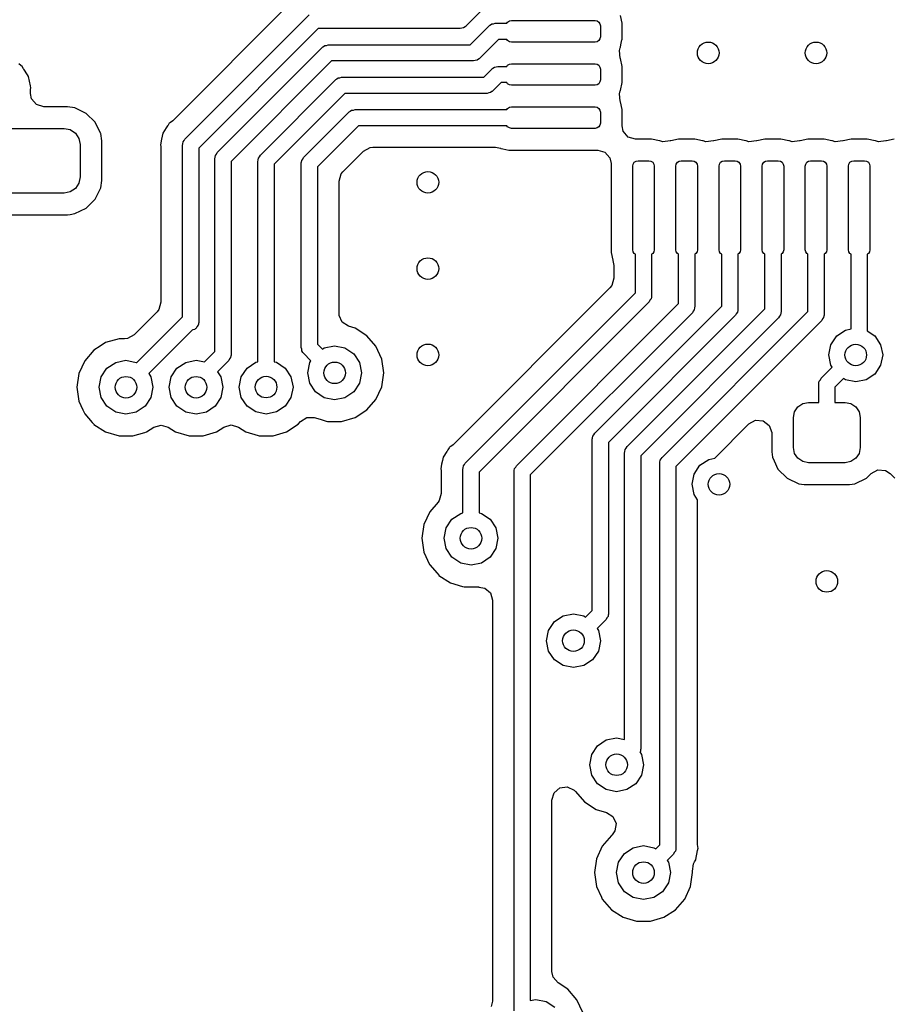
# Model space of a CAD drawing. Extents: x 0.4 to 10.6, y -8.1 to -0.4.
# Tile 20 of 42: x 6.087 to 6.405, y -2.631 to -2.271. Entities that reach past the tile are written whole.
import ezdxf

# ---------------------------------------------------------------- set-up
doc = ezdxf.new("R2010")
doc.units = 0
doc.header["$MEASUREMENT"] = 0
doc.layers.add('BLACK', color=7, linetype='CONTINUOUS')

msp = doc.modelspace()

# ---------------------------------------------------------------- linework, layer by layer
at = {"layer": 'BLACK', "linetype": 'CONTINUOUS'}
for p, q in [((6.26107, -2.2628), (6.25012, -2.27374)), ((6.18617, -2.26508), (6.14303, -2.30822)), ((6.14752, -2.3149), (6.19285, -2.26957)), ((6.30711, -2.27265), (6.30653, -2.26977)), ((6.19616, -2.27461), (6.15256, -2.31821)), ((6.24803, -2.27461), (6.19616, -2.27461)), ((6.24864, -2.27439), (6.24803, -2.27461)), ((6.24928, -2.27433), (6.24864, -2.27439)), ((6.24981, -2.27396), (6.24928, -2.27433)), ((6.24993, -2.27392), (6.24981, -2.27396)), ((6.24997, -2.27385), (6.24993, -2.27392)), ((6.25012, -2.27374), (6.24997, -2.27385)), ((6.2517, -2.28051), (6.25871, -2.2735)), ((6.25871, -2.2735), (6.25886, -2.2734)), ((6.25886, -2.2734), (6.2589, -2.27333)), ((6.2589, -2.27333), (6.25902, -2.27328)), ((6.25902, -2.27328), (6.25955, -2.27291)), ((6.25955, -2.27291), (6.26019, -2.27286)), ((6.26019, -2.27286), (6.2608, -2.27264)), ((6.2608, -2.27264), (6.26507, -2.27264)), ((6.26507, -2.27264), (6.26534, -2.27223)), ((6.26534, -2.27223), (6.26598, -2.2718)), ((6.26598, -2.2718), (6.26673, -2.27165)), ((6.26673, -2.27165), (6.29724, -2.27165)), ((6.29724, -2.27165), (6.298, -2.2718)), ((6.298, -2.2718), (6.29864, -2.27223)), ((6.29864, -2.27223), (6.29906, -2.27287)), ((6.29906, -2.27287), (6.29921, -2.27362)), ((6.29921, -2.27362), (6.29921, -2.27756)), ((6.30711, -2.27853), (6.30711, -2.27265)), ((6.30711, -2.27265), (6.30711, -2.27265)), ((6.30711, -2.27265), (6.30711, -2.27265)), ((6.26202, -2.27854), (6.25501, -2.28555)), ((6.26507, -2.27854), (6.26202, -2.27854)), ((6.26534, -2.27895), (6.26507, -2.27854)), ((6.29906, -2.27831), (6.29864, -2.27895)), ((6.29921, -2.27756), (6.29906, -2.27831)), ((6.30708, -2.27867), (6.30711, -2.27853)), ((6.15933, -2.31979), (6.19774, -2.28138)), ((6.19774, -2.28138), (6.19789, -2.28127)), ((6.19789, -2.28127), (6.19793, -2.2812)), ((6.19793, -2.2812), (6.19806, -2.28116)), ((6.19806, -2.28116), (6.19858, -2.28079)), ((6.19858, -2.28079), (6.19923, -2.28073)), ((6.19923, -2.28073), (6.19983, -2.28051)), ((6.19983, -2.28051), (6.2517, -2.28051)), ((6.26598, -2.27938), (6.26534, -2.27895)), ((6.26673, -2.27953), (6.26598, -2.27938)), ((6.29724, -2.27953), (6.26673, -2.27953)), ((6.298, -2.27938), (6.29724, -2.27953)), ((6.29864, -2.27895), (6.298, -2.27938)), ((6.30616, -2.2826), (6.30646, -2.2816)), ((6.30646, -2.2816), (6.30653, -2.28141)), ((6.30653, -2.28141), (6.30672, -2.28048)), ((6.30653, -2.28141), (6.30653, -2.28141)), ((6.30672, -2.28048), (6.30708, -2.27867)), ((6.2547, -2.28577), (6.25417, -2.28614)), ((6.25482, -2.28573), (6.2547, -2.28577)), ((6.25486, -2.28566), (6.25482, -2.28573)), ((6.25501, -2.28555), (6.25486, -2.28566)), ((6.30646, -2.28533), (6.30616, -2.2826)), ((6.30653, -2.28552), (6.30646, -2.28533)), ((6.30711, -2.2884), (6.30653, -2.28552)), ((6.30653, -2.28552), (6.30653, -2.28552)), ((6.30653, -2.28552), (6.30653, -2.28552)), ((6.30653, -2.28552), (6.30653, -2.28552)), ((6.08753, -2.2881), (6.08679, -2.28749)), ((6.08804, -2.28844), (6.08753, -2.2881)), ((6.08857, -2.28924), (6.08804, -2.28844)), ((6.08804, -2.28844), (6.08804, -2.28844)), ((6.08804, -2.28844), (6.08804, -2.28844)), ((6.08867, -2.28939), (6.08857, -2.28924)), ((6.08857, -2.28924), (6.08857, -2.28924)), ((6.09004, -2.29145), (6.08867, -2.28939)), ((6.20106, -2.28642), (6.16437, -2.3231)), ((6.25292, -2.28642), (6.20106, -2.28642)), ((6.25353, -2.2862), (6.25292, -2.28642)), ((6.25417, -2.28614), (6.25353, -2.2862)), ((6.25659, -2.29232), (6.25967, -2.28925)), ((6.25967, -2.28925), (6.25982, -2.28915)), ((6.25982, -2.28915), (6.25986, -2.28908)), ((6.25986, -2.28908), (6.25998, -2.28903)), ((6.25998, -2.28903), (6.26051, -2.28866)), ((6.26051, -2.28866), (6.26115, -2.28861)), ((6.26115, -2.28861), (6.26175, -2.28839)), ((6.26175, -2.28839), (6.26507, -2.28839)), ((6.26507, -2.28839), (6.26534, -2.28798)), ((6.26534, -2.28798), (6.26598, -2.28755)), ((6.26598, -2.28755), (6.26673, -2.2874)), ((6.26673, -2.2874), (6.29724, -2.2874)), ((6.29724, -2.2874), (6.298, -2.28755)), ((6.298, -2.28755), (6.29864, -2.28798)), ((6.29864, -2.28798), (6.29906, -2.28862)), ((6.29906, -2.28862), (6.29921, -2.28937)), ((6.29921, -2.28937), (6.29921, -2.29331)), ((6.30711, -2.29428), (6.30711, -2.2884)), ((6.30711, -2.2884), (6.30711, -2.2884)), ((6.09043, -2.29203), (6.09004, -2.29145)), ((6.09111, -2.29543), (6.09043, -2.29203)), ((6.09043, -2.29203), (6.09043, -2.29203)), ((6.09043, -2.29203), (6.09043, -2.29203)), ((6.20279, -2.29308), (6.20283, -2.29301)), ((6.20283, -2.29301), (6.20295, -2.29297)), ((6.20295, -2.29297), (6.20348, -2.2926)), ((6.20348, -2.2926), (6.20412, -2.29254)), ((6.20412, -2.29254), (6.20472, -2.29232)), ((6.20472, -2.29232), (6.25659, -2.29232)), ((6.09128, -2.29626), (6.09111, -2.29543)), ((6.09111, -2.29543), (6.09111, -2.29543)), ((6.09116, -2.29686), (6.09128, -2.29626)), ((6.09128, -2.29626), (6.09128, -2.29626)), ((6.17504, -2.32079), (6.20264, -2.29319)), ((6.20264, -2.29319), (6.20279, -2.29308)), ((6.26298, -2.29429), (6.2599, -2.29736)), ((6.26507, -2.29429), (6.26298, -2.29429)), ((6.26534, -2.2947), (6.26507, -2.29429)), ((6.26598, -2.29513), (6.26534, -2.2947)), ((6.26673, -2.29528), (6.26598, -2.29513)), ((6.29724, -2.29528), (6.26673, -2.29528)), ((6.298, -2.29513), (6.29724, -2.29528)), ((6.29864, -2.2947), (6.298, -2.29513)), ((6.29906, -2.29406), (6.29864, -2.2947)), ((6.29921, -2.29331), (6.29906, -2.29406)), ((6.30653, -2.29716), (6.30711, -2.29428)), ((6.30711, -2.29428), (6.30711, -2.29428)), ((6.09106, -2.29781), (6.09116, -2.29686)), ((6.09106, -2.29825), (6.09106, -2.29781)), ((6.0915, -2.30028), (6.09106, -2.29825)), ((6.20595, -2.29823), (6.18008, -2.3241)), ((6.25782, -2.29823), (6.20595, -2.29823)), ((6.25842, -2.29801), (6.25782, -2.29823)), ((6.25906, -2.29795), (6.25842, -2.29801)), ((6.25959, -2.29758), (6.25906, -2.29795)), ((6.25971, -2.29754), (6.25959, -2.29758)), ((6.25975, -2.29747), (6.25971, -2.29754)), ((6.2599, -2.29736), (6.25975, -2.29747)), ((6.30616, -2.29835), (6.30646, -2.29734)), ((6.30646, -2.30108), (6.30616, -2.29835)), ((6.30646, -2.29734), (6.30653, -2.29716)), ((6.09331, -2.30235), (6.0915, -2.30028)), ((6.09594, -2.30313), (6.09331, -2.30235)), ((6.10466, -2.30313), (6.09594, -2.30313)), ((6.10734, -2.30352), (6.10466, -2.30313)), ((6.10466, -2.30313), (6.10466, -2.30313)), ((6.11148, -2.30554), (6.10734, -2.30352)), ((6.26507, -2.30413), (6.26534, -2.30373)), ((6.26534, -2.30373), (6.26598, -2.3033)), ((6.26598, -2.3033), (6.26673, -2.30315)), ((6.26673, -2.30315), (6.29724, -2.30315)), ((6.29724, -2.30315), (6.298, -2.3033)), ((6.298, -2.3033), (6.29864, -2.30373)), ((6.29864, -2.30373), (6.29906, -2.30436)), ((6.30653, -2.30127), (6.30646, -2.30108)), ((6.30711, -2.30415), (6.30653, -2.30127)), ((6.11473, -2.3088), (6.11148, -2.30554)), ((6.19083, -2.3217), (6.20753, -2.305)), ((6.20753, -2.305), (6.20768, -2.30489)), ((6.20768, -2.30489), (6.20772, -2.30482)), ((6.20772, -2.30482), (6.20784, -2.30478)), ((6.20784, -2.30478), (6.20837, -2.30441)), ((6.20837, -2.30441), (6.20901, -2.30435)), ((6.20901, -2.30435), (6.20962, -2.30413)), ((6.20962, -2.30413), (6.26507, -2.30413)), ((6.29906, -2.30436), (6.29921, -2.30512)), ((6.29921, -2.30512), (6.29921, -2.30906)), ((6.30711, -2.31006), (6.30711, -2.30415)), ((6.30711, -2.30415), (6.30711, -2.30415)), ((6.11667, -2.31276), (6.11473, -2.3088)), ((6.11473, -2.3088), (6.11473, -2.3088)), ((6.11473, -2.3088), (6.11473, -2.3088)), ((6.14068, -2.31082), (6.13939, -2.31275)), ((6.14118, -2.31007), (6.14068, -2.31082)), ((6.14121, -2.31003), (6.14118, -2.31007)), ((6.14151, -2.30958), (6.14121, -2.31003)), ((6.14179, -2.30917), (6.14151, -2.30958)), ((6.14229, -2.30883), (6.14179, -2.30917)), ((6.14303, -2.30822), (6.14229, -2.30883)), ((6.21084, -2.31004), (6.19587, -2.32501)), ((6.26507, -2.31004), (6.21084, -2.31004)), ((6.26534, -2.31045), (6.26507, -2.31004)), ((6.26598, -2.31087), (6.26534, -2.31045)), ((6.26673, -2.31102), (6.26598, -2.31087)), ((6.298, -2.31087), (6.29724, -2.31102)), ((6.29864, -2.31045), (6.298, -2.31087)), ((6.29906, -2.30981), (6.29864, -2.31045)), ((6.29921, -2.30906), (6.29906, -2.30981)), ((6.30755, -2.31209), (6.30711, -2.31006)), ((6.08317, -2.31102), (6.10335, -2.31102)), ((6.10335, -2.31102), (6.10561, -2.31147)), ((6.10561, -2.31147), (6.10752, -2.31275)), ((6.10752, -2.31275), (6.1088, -2.31467)), ((6.11675, -2.31294), (6.11667, -2.31276)), ((6.11713, -2.31551), (6.11675, -2.31294)), ((6.13939, -2.31276), (6.13896, -2.31491)), ((6.13939, -2.31275), (6.13939, -2.31276)), ((6.29724, -2.31102), (6.26673, -2.31102)), ((6.30935, -2.31417), (6.30755, -2.31209)), ((6.31199, -2.31494), (6.30935, -2.31417)), ((6.1088, -2.31467), (6.10925, -2.31693)), ((6.10925, -2.31693), (6.10925, -2.32874)), ((6.11715, -2.31562), (6.11713, -2.31551)), ((6.11715, -2.33005), (6.11715, -2.31562)), ((6.13896, -2.31491), (6.13855, -2.31699)), ((6.13855, -2.31699), (6.13855, -2.31699)), ((6.13855, -2.31699), (6.13867, -2.31758)), ((6.13867, -2.31758), (6.13876, -2.31854)), ((6.14665, -2.31699), (6.14669, -2.31681)), ((6.14665, -2.37979), (6.14665, -2.31699)), ((6.14666, -2.31673), (6.14672, -2.31661)), ((6.14669, -2.31681), (6.14666, -2.31673)), ((6.14672, -2.31661), (6.14683, -2.31598)), ((6.14683, -2.31598), (6.14725, -2.31548)), ((6.14725, -2.31548), (6.14752, -2.3149)), ((6.21268, -2.31936), (6.21509, -2.31804)), ((6.21509, -2.31804), (6.21613, -2.31793)), ((6.21613, -2.31793), (6.26092, -2.31793)), ((6.26092, -2.31793), (6.26279, -2.3183)), ((6.31202, -2.31494), (6.31199, -2.31494)), ((6.3179, -2.31494), (6.31202, -2.31494)), ((6.32078, -2.31551), (6.3179, -2.31494)), ((6.3179, -2.31494), (6.3179, -2.31494)), ((6.32097, -2.31559), (6.32078, -2.31551)), ((6.32197, -2.31589), (6.32097, -2.31559)), ((6.3247, -2.31559), (6.32197, -2.31589)), ((6.32489, -2.31551), (6.3247, -2.31559)), ((6.32777, -2.31494), (6.32489, -2.31551)), ((6.33365, -2.31494), (6.32777, -2.31494)), ((6.32777, -2.31494), (6.32777, -2.31494)), ((6.33653, -2.31551), (6.33365, -2.31494)), ((6.33365, -2.31494), (6.33365, -2.31494)), ((6.33671, -2.31559), (6.33653, -2.31551)), ((6.33772, -2.31589), (6.33671, -2.31559)), ((6.34045, -2.31559), (6.33772, -2.31589)), ((6.34064, -2.31551), (6.34045, -2.31559)), ((6.34352, -2.31494), (6.34064, -2.31551)), ((6.3494, -2.31494), (6.34352, -2.31494)), ((6.34352, -2.31494), (6.34352, -2.31494)), ((6.35227, -2.31551), (6.3494, -2.31494)), ((6.3494, -2.31494), (6.3494, -2.31494)), ((6.35246, -2.31559), (6.35227, -2.31551)), ((6.35346, -2.31589), (6.35246, -2.31559)), ((6.3562, -2.31559), (6.35346, -2.31589)), ((6.35639, -2.31551), (6.3562, -2.31559)), ((6.35926, -2.31494), (6.35639, -2.31551)), ((6.36514, -2.31494), (6.35926, -2.31494)), ((6.35926, -2.31494), (6.35926, -2.31494)), ((6.36802, -2.31551), (6.36514, -2.31494)), ((6.36514, -2.31494), (6.36514, -2.31494)), ((6.36821, -2.31559), (6.36802, -2.31551)), ((6.36921, -2.31589), (6.36821, -2.31559)), ((6.37195, -2.31559), (6.36921, -2.31589)), ((6.37214, -2.31551), (6.37195, -2.31559)), ((6.37501, -2.31494), (6.37214, -2.31551)), ((6.38089, -2.31494), (6.37501, -2.31494)), ((6.37501, -2.31494), (6.37501, -2.31494)), ((6.38377, -2.31551), (6.38089, -2.31494)), ((6.38089, -2.31494), (6.38089, -2.31494)), ((6.38396, -2.31559), (6.38377, -2.31551)), ((6.38496, -2.31589), (6.38396, -2.31559)), ((6.38769, -2.31559), (6.38496, -2.31589)), ((6.38788, -2.31551), (6.38769, -2.31559)), ((6.39076, -2.31494), (6.38788, -2.31551)), ((6.39664, -2.31494), (6.39076, -2.31494)), ((6.39076, -2.31494), (6.39076, -2.31494)), ((6.39952, -2.31551), (6.39664, -2.31494)), ((6.39664, -2.31494), (6.39664, -2.31494)), ((6.39971, -2.31559), (6.39952, -2.31551)), ((6.40071, -2.31589), (6.39971, -2.31559)), ((6.40344, -2.31559), (6.40071, -2.31589)), ((6.40363, -2.31551), (6.40344, -2.31559)), ((6.40651, -2.31494), (6.40363, -2.31551)), ((6.13876, -2.31854), (6.13876, -2.3745)), ((6.15256, -2.31821), (6.15256, -2.38189)), ((6.15846, -2.32188), (6.1585, -2.3217)), ((6.15848, -2.32162), (6.15853, -2.3215)), ((6.1585, -2.3217), (6.15848, -2.32162)), ((6.15853, -2.3215), (6.15864, -2.32087)), ((6.15864, -2.32087), (6.15906, -2.32038)), ((6.15906, -2.32038), (6.15933, -2.31979)), ((6.17435, -2.32186), (6.17477, -2.32137)), ((6.17477, -2.32137), (6.17504, -2.32079)), ((6.19055, -2.32229), (6.19083, -2.3217)), ((6.20519, -2.32685), (6.21268, -2.31936)), ((6.26279, -2.3183), (6.26288, -2.31835)), ((6.26288, -2.31835), (6.26288, -2.31835)), ((6.26288, -2.31835), (6.2636, -2.31849)), ((6.2636, -2.31849), (6.26576, -2.31892)), ((6.26576, -2.31892), (6.29825, -2.31892)), ((6.29825, -2.31892), (6.30089, -2.31969)), ((6.30089, -2.31969), (6.30269, -2.32177)), ((6.30269, -2.32177), (6.30313, -2.3238)), ((6.15846, -2.39248), (6.15846, -2.32188)), ((6.16437, -2.3231), (6.16437, -2.3937)), ((6.17417, -2.32287), (6.17421, -2.32269)), ((6.17417, -2.39619), (6.17417, -2.32287)), ((6.17418, -2.32262), (6.17424, -2.3225)), ((6.17421, -2.32269), (6.17418, -2.32262)), ((6.17424, -2.3225), (6.17435, -2.32186)), ((6.18008, -2.3241), (6.18008, -2.39619)), ((6.18996, -2.32379), (6.18999, -2.32361)), ((6.18996, -2.39101), (6.18996, -2.32379)), ((6.18997, -2.32353), (6.19003, -2.32341)), ((6.18999, -2.32361), (6.18997, -2.32353)), ((6.19003, -2.32341), (6.19014, -2.32278)), ((6.19014, -2.32278), (6.19055, -2.32229)), ((6.19587, -2.32501), (6.19587, -2.38979)), ((6.30313, -2.3238), (6.30313, -2.35629)), ((6.31102, -2.3248), (6.31117, -2.32405)), ((6.31102, -2.35531), (6.31102, -2.3248)), ((6.31117, -2.32405), (6.3116, -2.32341)), ((6.3116, -2.32341), (6.31224, -2.32298)), ((6.31224, -2.32298), (6.31299, -2.32283)), ((6.31299, -2.32283), (6.31693, -2.32283)), ((6.31693, -2.32283), (6.31768, -2.32298)), ((6.31768, -2.32298), (6.31832, -2.32341)), ((6.31832, -2.32341), (6.31875, -2.32405)), ((6.31875, -2.32405), (6.3189, -2.3248)), ((6.3189, -2.3248), (6.3189, -2.35531)), ((6.32677, -2.3248), (6.32692, -2.32405)), ((6.32677, -2.35531), (6.32677, -2.3248)), ((6.32692, -2.32405), (6.32735, -2.32341)), ((6.32735, -2.32341), (6.32799, -2.32298)), ((6.32799, -2.32298), (6.32874, -2.32283)), ((6.32874, -2.32283), (6.33268, -2.32283)), ((6.33268, -2.32283), (6.33343, -2.32298)), ((6.33343, -2.32298), (6.33407, -2.32341)), ((6.33407, -2.32341), (6.3345, -2.32405)), ((6.3345, -2.32405), (6.33465, -2.3248)), ((6.33465, -2.3248), (6.33465, -2.35531)), ((6.34252, -2.3248), (6.34267, -2.32405)), ((6.34252, -2.35531), (6.34252, -2.3248)), ((6.34267, -2.32405), (6.3431, -2.32341)), ((6.3431, -2.32341), (6.34373, -2.32298)), ((6.34373, -2.32298), (6.34449, -2.32283)), ((6.34449, -2.32283), (6.34843, -2.32283)), ((6.34843, -2.32283), (6.34918, -2.32298)), ((6.34918, -2.32298), (6.34982, -2.32341)), ((6.34982, -2.32341), (6.35024, -2.32405)), ((6.35024, -2.32405), (6.35039, -2.3248)), ((6.35039, -2.3248), (6.35039, -2.35531)), ((6.35827, -2.3248), (6.35842, -2.32405)), ((6.35827, -2.35531), (6.35827, -2.3248)), ((6.35842, -2.32405), (6.35884, -2.32341)), ((6.35884, -2.32341), (6.35948, -2.32298)), ((6.35948, -2.32298), (6.36024, -2.32283)), ((6.36024, -2.32283), (6.36417, -2.32283)), ((6.36417, -2.32283), (6.36493, -2.32298)), ((6.36493, -2.32298), (6.36557, -2.32341)), ((6.36557, -2.32341), (6.36599, -2.32405)), ((6.36599, -2.32405), (6.36614, -2.3248)), ((6.36614, -2.3248), (6.36614, -2.35531)), ((6.37402, -2.3248), (6.37417, -2.32405)), ((6.37402, -2.35531), (6.37402, -2.3248)), ((6.37417, -2.32405), (6.37459, -2.32341)), ((6.37459, -2.32341), (6.37523, -2.32298)), ((6.37523, -2.32298), (6.37598, -2.32283)), ((6.37598, -2.32283), (6.37992, -2.32283)), ((6.37992, -2.32283), (6.38067, -2.32298)), ((6.38067, -2.32298), (6.38131, -2.32341)), ((6.38131, -2.32341), (6.38174, -2.32405)), ((6.38174, -2.32405), (6.38189, -2.3248)), ((6.38189, -2.3248), (6.38189, -2.35531)), ((6.38976, -2.3248), (6.38991, -2.32405)), ((6.38976, -2.35531), (6.38976, -2.3248)), ((6.38991, -2.32405), (6.39034, -2.32341)), ((6.39034, -2.32341), (6.39098, -2.32298)), ((6.39098, -2.32298), (6.39173, -2.32283)), ((6.39173, -2.32283), (6.39567, -2.32283)), ((6.39567, -2.32283), (6.39642, -2.32298)), ((6.39642, -2.32298), (6.39706, -2.32341)), ((6.39706, -2.32341), (6.39749, -2.32405)), ((6.39749, -2.32405), (6.39764, -2.3248)), ((6.39764, -2.3248), (6.39764, -2.35531)), ((6.10925, -2.32874), (6.1088, -2.331)), ((6.20376, -2.3303), (6.20453, -2.32767)), ((6.20453, -2.32767), (6.20519, -2.32685)), ((6.1088, -2.331), (6.10752, -2.33292)), ((6.11675, -2.33273), (6.11715, -2.33005)), ((6.20376, -2.37859), (6.20376, -2.3303)), ((6.10335, -2.33465), (6.05709, -2.33465)), ((6.10561, -2.3342), (6.10335, -2.33465)), ((6.10752, -2.33292), (6.10561, -2.3342)), ((6.11473, -2.33687), (6.11675, -2.33273)), ((6.11148, -2.34013), (6.11473, -2.33687)), ((6.05578, -2.34254), (6.10466, -2.34254)), ((6.10466, -2.34254), (6.10555, -2.34241)), ((6.10555, -2.34241), (6.10734, -2.34215)), ((6.10734, -2.34215), (6.11148, -2.34013)), ((6.30313, -2.35629), (6.3037, -2.35916)), ((6.31117, -2.35607), (6.31102, -2.35531)), ((6.3116, -2.35671), (6.31117, -2.35607)), ((6.31201, -2.35698), (6.3116, -2.35671)), ((6.31201, -2.37104), (6.31201, -2.35698)), ((6.31832, -2.35671), (6.31791, -2.35698)), ((6.31791, -2.35698), (6.31791, -2.37226)), ((6.31875, -2.35607), (6.31832, -2.35671)), ((6.3189, -2.35531), (6.31875, -2.35607)), ((6.32692, -2.35607), (6.32677, -2.35531)), ((6.32735, -2.35671), (6.32692, -2.35607)), ((6.32776, -2.35698), (6.32735, -2.35671)), ((6.32776, -2.37498), (6.32776, -2.35698)), ((6.33407, -2.35671), (6.33366, -2.35698)), ((6.33366, -2.35698), (6.33366, -2.3762)), ((6.3345, -2.35607), (6.33407, -2.35671)), ((6.33465, -2.35531), (6.3345, -2.35607)), ((6.34267, -2.35607), (6.34252, -2.35531)), ((6.3431, -2.35671), (6.34267, -2.35607)), ((6.3435, -2.35698), (6.3431, -2.35671)), ((6.3435, -2.37593), (6.3435, -2.35698)), ((6.34982, -2.35671), (6.34941, -2.35698)), ((6.34941, -2.35698), (6.34941, -2.37715)), ((6.35024, -2.35607), (6.34982, -2.35671)), ((6.35039, -2.35531), (6.35024, -2.35607)), ((6.35842, -2.35607), (6.35827, -2.35531)), ((6.35884, -2.35671), (6.35842, -2.35607)), ((6.35925, -2.35698), (6.35884, -2.35671)), ((6.35925, -2.37689), (6.35925, -2.35698)), ((6.36557, -2.35671), (6.36516, -2.35698)), ((6.36516, -2.35698), (6.36516, -2.37811)), ((6.36599, -2.35607), (6.36557, -2.35671)), ((6.36614, -2.35531), (6.36599, -2.35607)), ((6.37417, -2.35607), (6.37402, -2.35531)), ((6.37459, -2.35671), (6.37417, -2.35607)), ((6.375, -2.35698), (6.37459, -2.35671)), ((6.375, -2.37784), (6.375, -2.35698)), ((6.38131, -2.35671), (6.38091, -2.35698)), ((6.38091, -2.35698), (6.38091, -2.37906)), ((6.38174, -2.35607), (6.38131, -2.35671)), ((6.38189, -2.35531), (6.38174, -2.35607)), ((6.38991, -2.35607), (6.38976, -2.35531)), ((6.39034, -2.35671), (6.38991, -2.35607)), ((6.39075, -2.35698), (6.39034, -2.35671)), ((6.39075, -2.38423), (6.39075, -2.35698)), ((6.39706, -2.35671), (6.39665, -2.35698)), ((6.39665, -2.35698), (6.39665, -2.38493)), ((6.39749, -2.35607), (6.39706, -2.35671)), ((6.39764, -2.35531), (6.39749, -2.35607)), ((6.3037, -2.35916), (6.30374, -2.35926)), ((6.30374, -2.35926), (6.30411, -2.36113)), ((6.30411, -2.36113), (6.30411, -2.36575)), ((6.30334, -2.36839), (6.30268, -2.3692)), ((6.30411, -2.36575), (6.30334, -2.36839)), ((6.30268, -2.3692), (6.24539, -2.42649)), ((6.24988, -2.43317), (6.31201, -2.37104)), ((6.13876, -2.3745), (6.13798, -2.37714)), ((6.31705, -2.37435), (6.25492, -2.43648)), ((6.26858, -2.43415), (6.32776, -2.37498)), ((6.31732, -2.37377), (6.31705, -2.37435)), ((6.31774, -2.37327), (6.31732, -2.37377)), ((6.31785, -2.37264), (6.31774, -2.37327)), ((6.3179, -2.37252), (6.31785, -2.37264)), ((6.31791, -2.37226), (6.31788, -2.37244)), ((6.31788, -2.37244), (6.3179, -2.37252)), ((6.13733, -2.37795), (6.12894, -2.38635)), ((6.13798, -2.37714), (6.13733, -2.37795)), ((6.20381, -2.37928), (6.20376, -2.37859)), ((6.20495, -2.38179), (6.20381, -2.37928)), ((6.3328, -2.37829), (6.27362, -2.43746)), ((6.29712, -2.42231), (6.3435, -2.37593)), ((6.34854, -2.37924), (6.30217, -2.42562)), ((6.30894, -2.4272), (6.35925, -2.37689)), ((6.32173, -2.43111), (6.375, -2.37784)), ((6.33307, -2.3777), (6.3328, -2.37829)), ((6.33348, -2.37721), (6.33307, -2.3777)), ((6.3336, -2.37657), (6.33348, -2.37721)), ((6.33365, -2.37646), (6.3336, -2.37657)), ((6.33366, -2.3762), (6.33363, -2.37638)), ((6.33363, -2.37638), (6.33365, -2.37646)), ((6.34882, -2.37866), (6.34854, -2.37924)), ((6.34923, -2.37816), (6.34882, -2.37866)), ((6.34934, -2.37753), (6.34923, -2.37816)), ((6.3494, -2.37741), (6.34934, -2.37753)), ((6.34941, -2.37715), (6.34938, -2.37733)), ((6.34938, -2.37733), (6.3494, -2.37741)), ((6.36498, -2.37912), (6.36457, -2.37961)), ((6.36509, -2.37848), (6.36498, -2.37912)), ((6.36515, -2.37837), (6.36509, -2.37848)), ((6.36516, -2.37811), (6.36513, -2.37829)), ((6.36513, -2.37829), (6.36515, -2.37837)), ((6.38091, -2.37906), (6.38087, -2.37925)), ((6.38087, -2.37925), (6.38089, -2.37932)), ((6.12992, -2.39653), (6.14664, -2.3798)), ((6.14664, -2.3798), (6.14665, -2.37979)), ((6.15245, -2.38252), (6.15238, -2.3829)), ((6.15251, -2.3824), (6.15245, -2.38252)), ((6.15256, -2.38189), (6.15249, -2.38227)), ((6.15249, -2.38227), (6.15251, -2.3824)), ((6.20727, -2.38327), (6.20495, -2.38179)), ((6.36429, -2.3802), (6.31398, -2.43051)), ((6.38004, -2.38115), (6.32677, -2.43442)), ((6.36457, -2.37961), (6.36429, -2.3802)), ((6.38031, -2.38057), (6.38004, -2.38115)), ((6.38073, -2.38007), (6.38031, -2.38057)), ((6.38084, -2.37944), (6.38073, -2.38007)), ((6.38089, -2.37932), (6.38084, -2.37944)), ((6.12894, -2.38635), (6.12652, -2.38766)), ((6.15015, -2.38464), (6.13427, -2.40053)), ((6.15033, -2.38458), (6.15015, -2.38464)), ((6.15108, -2.38445), (6.15033, -2.38458)), ((6.15125, -2.38424), (6.15108, -2.38445)), ((6.1515, -2.38415), (6.15125, -2.38424)), ((6.15189, -2.38349), (6.1515, -2.38415)), ((6.15238, -2.3829), (6.15189, -2.38349)), ((6.20961, -2.38396), (6.20727, -2.38327)), ((6.2139, -2.38672), (6.20961, -2.38396)), ((6.20961, -2.38396), (6.20961, -2.38396)), ((6.20961, -2.38396), (6.20961, -2.38396)), ((6.38549, -2.38678), (6.38869, -2.38464)), ((6.38869, -2.38464), (6.39075, -2.38423)), ((6.39665, -2.38493), (6.39941, -2.38678)), ((6.11854, -2.38921), (6.11652, -2.39051)), ((6.12343, -2.38778), (6.11854, -2.38921)), ((6.11854, -2.38921), (6.11854, -2.38921)), ((6.11854, -2.38921), (6.11854, -2.38921)), ((6.12548, -2.38778), (6.12343, -2.38778)), ((6.12652, -2.38766), (6.12548, -2.38778)), ((6.19587, -2.38979), (6.19771, -2.39163)), ((6.21724, -2.39057), (6.2139, -2.38672)), ((6.38261, -2.39374), (6.38336, -2.38997)), ((6.38336, -2.38997), (6.38549, -2.38678)), ((6.39941, -2.38678), (6.40155, -2.38997)), ((6.40155, -2.38997), (6.4023, -2.39374)), ((6.11425, -2.39197), (6.11091, -2.39582)), ((6.11652, -2.39051), (6.11425, -2.39197)), ((6.15466, -2.39629), (6.15846, -2.39248)), ((6.19018, -2.39162), (6.18996, -2.39101)), ((6.19024, -2.39226), (6.19018, -2.39162)), ((6.19061, -2.39279), (6.19024, -2.39226)), ((6.19065, -2.39291), (6.19061, -2.39279)), ((6.19072, -2.39295), (6.19065, -2.39291)), ((6.19083, -2.3931), (6.19072, -2.39295)), ((6.19353, -2.39581), (6.19083, -2.3931)), ((6.19771, -2.39163), (6.1984, -2.39117)), ((6.1984, -2.39117), (6.20217, -2.39042)), ((6.20217, -2.39042), (6.20593, -2.39117)), ((6.20593, -2.39117), (6.20913, -2.3933)), ((6.20913, -2.3933), (6.21126, -2.39649)), ((6.21936, -2.39521), (6.21724, -2.39057)), ((6.11091, -2.39582), (6.10879, -2.40046)), ((6.11091, -2.39582), (6.11091, -2.39582)), ((6.11902, -2.39855), (6.12222, -2.39642)), ((6.12222, -2.39642), (6.12598, -2.39567)), ((6.12598, -2.39567), (6.12975, -2.39642)), ((6.12975, -2.39642), (6.12992, -2.39653)), ((6.1446, -2.39855), (6.14779, -2.39642)), ((6.14779, -2.39642), (6.15156, -2.39567)), ((6.15156, -2.39567), (6.15466, -2.39629)), ((6.16351, -2.39579), (6.15941, -2.39989)), ((6.16378, -2.3952), (6.16351, -2.39579)), ((6.16419, -2.39471), (6.16378, -2.3952)), ((6.1643, -2.39408), (6.16419, -2.39471)), ((6.16436, -2.39396), (6.1643, -2.39408)), ((6.16437, -2.3937), (6.16434, -2.39388)), ((6.16434, -2.39388), (6.16436, -2.39396)), ((6.17017, -2.39849), (6.17336, -2.39636)), ((6.17336, -2.39636), (6.17417, -2.39619)), ((6.18008, -2.39619), (6.18089, -2.39636)), ((6.18089, -2.39636), (6.18409, -2.39849)), ((6.19232, -2.40026), (6.19307, -2.39649)), ((6.19307, -2.39649), (6.19353, -2.39581)), ((6.21126, -2.39649), (6.21201, -2.40026)), ((6.22008, -2.40026), (6.21936, -2.39521)), ((6.38336, -2.3975), (6.38261, -2.39374)), ((6.4023, -2.39374), (6.40155, -2.3975)), ((6.10879, -2.40046), (6.10807, -2.40551)), ((6.11689, -2.40175), (6.11902, -2.39855)), ((6.13427, -2.40053), (6.13508, -2.40175)), ((6.14246, -2.40175), (6.1446, -2.39855)), ((6.15941, -2.39989), (6.16065, -2.40175)), ((6.16803, -2.40168), (6.17017, -2.39849)), ((6.18409, -2.39849), (6.18622, -2.40168)), ((6.19307, -2.40403), (6.19232, -2.40026)), ((6.21201, -2.40026), (6.21126, -2.40403)), ((6.21936, -2.40531), (6.22008, -2.40026)), ((6.3798, -2.40221), (6.38382, -2.39819)), ((6.38382, -2.39819), (6.38336, -2.3975)), ((6.39941, -2.4007), (6.39622, -2.40283)), ((6.40155, -2.3975), (6.39941, -2.4007)), ((6.11614, -2.40551), (6.11689, -2.40175)), ((6.13508, -2.40175), (6.13583, -2.40551)), ((6.14171, -2.40551), (6.14246, -2.40175)), ((6.16065, -2.40175), (6.1614, -2.40551)), ((6.16728, -2.40545), (6.16803, -2.40168)), ((6.18622, -2.40168), (6.18697, -2.40545)), ((6.19521, -2.40722), (6.19307, -2.40403)), ((6.21126, -2.40403), (6.20913, -2.40722)), ((6.37894, -2.4043), (6.37897, -2.40412)), ((6.37894, -2.41102), (6.37894, -2.4043)), ((6.37895, -2.40404), (6.379, -2.40393)), ((6.37897, -2.40412), (6.37895, -2.40404)), ((6.379, -2.40393), (6.37912, -2.40329)), ((6.37912, -2.40329), (6.37953, -2.4028)), ((6.37953, -2.4028), (6.3798, -2.40221)), ((6.388, -2.40237), (6.38484, -2.40552)), ((6.38869, -2.40283), (6.388, -2.40237)), ((6.39245, -2.40358), (6.38869, -2.40283)), ((6.39622, -2.40283), (6.39245, -2.40358)), ((6.10807, -2.40551), (6.10879, -2.41056)), ((6.11689, -2.40928), (6.11614, -2.40551)), ((6.13583, -2.40551), (6.13508, -2.40928)), ((6.14246, -2.40928), (6.14171, -2.40551)), ((6.1614, -2.40551), (6.16065, -2.40928)), ((6.16803, -2.40922), (6.16728, -2.40545)), ((6.18697, -2.40545), (6.18622, -2.40922)), ((6.1984, -2.40935), (6.19521, -2.40722)), ((6.20913, -2.40722), (6.20593, -2.40935)), ((6.21724, -2.40995), (6.21936, -2.40531)), ((6.38484, -2.40552), (6.38484, -2.41102)), ((6.10879, -2.41056), (6.11027, -2.4138)), ((6.11902, -2.41247), (6.11689, -2.40928)), ((6.13508, -2.40928), (6.13294, -2.41247)), ((6.1446, -2.41247), (6.14246, -2.40928)), ((6.16065, -2.40928), (6.15851, -2.41247)), ((6.17017, -2.41241), (6.16803, -2.40922)), ((6.18622, -2.40922), (6.18409, -2.41241)), ((6.20217, -2.4101), (6.1984, -2.40935)), ((6.20593, -2.40935), (6.20217, -2.4101)), ((6.2139, -2.4138), (6.21724, -2.40995)), ((6.3713, -2.41264), (6.37309, -2.41144)), ((6.37309, -2.41144), (6.3752, -2.41102)), ((6.3752, -2.41102), (6.37894, -2.41102)), ((6.38484, -2.41102), (6.38858, -2.41102)), ((6.38858, -2.41102), (6.39069, -2.41144)), ((6.39069, -2.41144), (6.39248, -2.41264)), ((6.11027, -2.4138), (6.11091, -2.4152)), ((6.11091, -2.4152), (6.11366, -2.41837)), ((6.12222, -2.41461), (6.11902, -2.41247)), ((6.12598, -2.41535), (6.12222, -2.41461)), ((6.12975, -2.41461), (6.12598, -2.41535)), ((6.13294, -2.41247), (6.12975, -2.41461)), ((6.14779, -2.41461), (6.1446, -2.41247)), ((6.15156, -2.41535), (6.14779, -2.41461)), ((6.15532, -2.41461), (6.15156, -2.41535)), ((6.15851, -2.41247), (6.15532, -2.41461)), ((6.17336, -2.41454), (6.17017, -2.41241)), ((6.17713, -2.41529), (6.17336, -2.41454)), ((6.18089, -2.41454), (6.17713, -2.41529)), ((6.18409, -2.41241), (6.18089, -2.41454)), ((6.20961, -2.41656), (6.2139, -2.4138)), ((6.36969, -2.41654), (6.3701, -2.41443)), ((6.3701, -2.41443), (6.3713, -2.41264)), ((6.39248, -2.41264), (6.39367, -2.41443)), ((6.39367, -2.41443), (6.39409, -2.41654)), ((6.11366, -2.41837), (6.1142, -2.41899)), ((6.18886, -2.41899), (6.18967, -2.41805)), ((6.18967, -2.41805), (6.19199, -2.41657)), ((6.19199, -2.41657), (6.19474, -2.41657)), ((6.19474, -2.41657), (6.19474, -2.41657)), ((6.19474, -2.41657), (6.19474, -2.41657)), ((6.19474, -2.41657), (6.19687, -2.41719)), ((6.19687, -2.41719), (6.19908, -2.41784)), ((6.19908, -2.41784), (6.19962, -2.418)), ((6.19962, -2.418), (6.19962, -2.418)), ((6.19962, -2.418), (6.19962, -2.418)), ((6.19962, -2.418), (6.20472, -2.418)), ((6.20472, -2.418), (6.20961, -2.41656)), ((6.20472, -2.418), (6.20472, -2.418)), ((6.35346, -2.4189), (6.35587, -2.41758)), ((6.35587, -2.41758), (6.35862, -2.41778)), ((6.35862, -2.41778), (6.36082, -2.41943)), ((6.36969, -2.42756), (6.36969, -2.41654)), ((6.39409, -2.41654), (6.39409, -2.42756)), ((6.1142, -2.41899), (6.11425, -2.41905)), ((6.11425, -2.41905), (6.11854, -2.42181)), ((6.11854, -2.42181), (6.12343, -2.42325)), ((6.12853, -2.42325), (6.13286, -2.42198)), ((6.13286, -2.42198), (6.13343, -2.42181)), ((6.13343, -2.42181), (6.13613, -2.42007)), ((6.13343, -2.42181), (6.13343, -2.42181)), ((6.13343, -2.42181), (6.13343, -2.42181)), ((6.13613, -2.42007), (6.13877, -2.4193)), ((6.13877, -2.4193), (6.14141, -2.42007)), ((6.14141, -2.42007), (6.14411, -2.42181)), ((6.14411, -2.42181), (6.149, -2.42325)), ((6.15411, -2.42325), (6.159, -2.42181)), ((6.159, -2.42181), (6.16175, -2.42004)), ((6.16175, -2.42004), (6.16439, -2.41927)), ((6.16439, -2.41927), (6.16703, -2.42004)), ((6.16703, -2.42004), (6.16968, -2.42175)), ((6.16968, -2.42175), (6.17426, -2.42309)), ((6.17968, -2.42319), (6.18457, -2.42175)), ((6.18457, -2.42175), (6.18886, -2.41899)), ((6.29685, -2.42289), (6.29712, -2.42231)), ((6.34094, -2.43142), (6.35346, -2.4189)), ((6.36082, -2.41943), (6.36178, -2.422)), ((6.36178, -2.422), (6.36179, -2.42235)), ((6.36179, -2.42235), (6.36179, -2.42913)), ((6.12343, -2.42325), (6.12343, -2.42325)), ((6.12343, -2.42325), (6.12343, -2.42325)), ((6.12343, -2.42325), (6.12343, -2.42325)), ((6.12343, -2.42325), (6.12853, -2.42325)), ((6.12853, -2.42325), (6.12853, -2.42325)), ((6.149, -2.42325), (6.14901, -2.42325)), ((6.14901, -2.42325), (6.14901, -2.42325)), ((6.14901, -2.42325), (6.14901, -2.42325)), ((6.14901, -2.42325), (6.15411, -2.42325)), ((6.15411, -2.42325), (6.15411, -2.42325)), ((6.17426, -2.42309), (6.17458, -2.42319)), ((6.17458, -2.42319), (6.17458, -2.42319)), ((6.17458, -2.42319), (6.17458, -2.42319)), ((6.17458, -2.42319), (6.17968, -2.42319)), ((6.17968, -2.42319), (6.17968, -2.42319)), ((6.29626, -2.4244), (6.29629, -2.42422)), ((6.29626, -2.48697), (6.29626, -2.4244)), ((6.29627, -2.42414), (6.29633, -2.42402)), ((6.29629, -2.42422), (6.29627, -2.42414)), ((6.29633, -2.42402), (6.29644, -2.42339)), ((6.29644, -2.42339), (6.29685, -2.42289)), ((6.30217, -2.42562), (6.30217, -2.48819)), ((6.24312, -2.42897), (6.24175, -2.43102)), ((6.24323, -2.42881), (6.24312, -2.42897)), ((6.24354, -2.42834), (6.24323, -2.42881)), ((6.24402, -2.42762), (6.24354, -2.42834)), ((6.24354, -2.42834), (6.24354, -2.42834)), ((6.24415, -2.42743), (6.24402, -2.42762)), ((6.24465, -2.4271), (6.24415, -2.42743)), ((6.24539, -2.42649), (6.24465, -2.4271)), ((6.30807, -2.42929), (6.3081, -2.42911)), ((6.30807, -2.53405), (6.30807, -2.42929)), ((6.30808, -2.42903), (6.30814, -2.42892)), ((6.3081, -2.42911), (6.30808, -2.42903)), ((6.30814, -2.42892), (6.30825, -2.42828)), ((6.30825, -2.42828), (6.30866, -2.42779)), ((6.30866, -2.42779), (6.30894, -2.4272)), ((6.36179, -2.42913), (6.36179, -2.42913)), ((6.36179, -2.42913), (6.36205, -2.43108)), ((6.3701, -2.42967), (6.36969, -2.42756)), ((6.39409, -2.42756), (6.39367, -2.42967)), ((6.24151, -2.43222), (6.24123, -2.43364)), ((6.24175, -2.43102), (6.24151, -2.43222)), ((6.24175, -2.43102), (6.24175, -2.43102)), ((6.24961, -2.43375), (6.24988, -2.43317)), ((6.31398, -2.43051), (6.31398, -2.53742)), ((6.32087, -2.4332), (6.3209, -2.43302)), ((6.32087, -2.5726), (6.32087, -2.4332)), ((6.32088, -2.43294), (6.32093, -2.43282)), ((6.3209, -2.43302), (6.32088, -2.43294)), ((6.32093, -2.43282), (6.32104, -2.43219)), ((6.32104, -2.43219), (6.32146, -2.43169)), ((6.32146, -2.43169), (6.32173, -2.43111)), ((6.33556, -2.43399), (6.33875, -2.43185)), ((6.33875, -2.43185), (6.34094, -2.43142)), ((6.36205, -2.43108), (6.36205, -2.43108)), ((6.36205, -2.43108), (6.36205, -2.43108)), ((6.36205, -2.43108), (6.36267, -2.43241)), ((6.36267, -2.43241), (6.36405, -2.43537)), ((6.3713, -2.43146), (6.3701, -2.42967)), ((6.37309, -2.43265), (6.3713, -2.43146)), ((6.3752, -2.43307), (6.37309, -2.43265)), ((6.38858, -2.43307), (6.3752, -2.43307)), ((6.39069, -2.43265), (6.38858, -2.43307)), ((6.39248, -2.43146), (6.39069, -2.43265)), ((6.39367, -2.42967), (6.39248, -2.43146)), ((6.24123, -2.43364), (6.24091, -2.43525)), ((6.24091, -2.43525), (6.24092, -2.43531)), ((6.24092, -2.43531), (6.24103, -2.43585)), ((6.24103, -2.43585), (6.24112, -2.4368)), ((6.24902, -2.43525), (6.24905, -2.43507)), ((6.24902, -2.45137), (6.24902, -2.43525)), ((6.24903, -2.435), (6.24908, -2.43488)), ((6.24905, -2.43507), (6.24903, -2.435)), ((6.24908, -2.43488), (6.24919, -2.43424)), ((6.24919, -2.43424), (6.24961, -2.43375)), ((6.25492, -2.43648), (6.25492, -2.45137)), ((6.26772, -2.43624), (6.26775, -2.43606)), ((6.26772, -2.63319), (6.26772, -2.43624)), ((6.26773, -2.43598), (6.26778, -2.43586)), ((6.26775, -2.43606), (6.26773, -2.43598)), ((6.26778, -2.43586), (6.26789, -2.43523)), ((6.26789, -2.43523), (6.26831, -2.43473)), ((6.26831, -2.43473), (6.26858, -2.43415)), ((6.32677, -2.43442), (6.32677, -2.57382)), ((6.33343, -2.43718), (6.33556, -2.43399)), ((6.36405, -2.43537), (6.36739, -2.43871)), ((6.39812, -2.43698), (6.40054, -2.43566)), ((6.40054, -2.43566), (6.40328, -2.43586)), ((6.40328, -2.43586), (6.40503, -2.43698)), ((6.24112, -2.4368), (6.24112, -2.44424)), ((6.27362, -2.43746), (6.27362, -2.62933)), ((6.33268, -2.44094), (6.33343, -2.43718)), ((6.36739, -2.43871), (6.37167, -2.44071)), ((6.39211, -2.44071), (6.39639, -2.43871)), ((6.39639, -2.43871), (6.39812, -2.43698)), ((6.40503, -2.43698), (6.40676, -2.43871)), ((6.33343, -2.44471), (6.33268, -2.44094)), ((6.37167, -2.44071), (6.37363, -2.44096)), ((6.37363, -2.44096), (6.39015, -2.44096)), ((6.39015, -2.44096), (6.39211, -2.44071)), ((6.23993, -2.44744), (6.23689, -2.45094)), ((6.24035, -2.44688), (6.23993, -2.44744)), ((6.24112, -2.44424), (6.24035, -2.44688)), ((6.33467, -2.44657), (6.33343, -2.44471)), ((6.33467, -2.57227), (6.33467, -2.44657)), ((6.23689, -2.45094), (6.23478, -2.45558)), ((6.23689, -2.45094), (6.23689, -2.45094)), ((6.24288, -2.45686), (6.24501, -2.45367)), ((6.24501, -2.45367), (6.2482, -2.45154)), ((6.2482, -2.45154), (6.24902, -2.45137)), ((6.25492, -2.45137), (6.25574, -2.45154)), ((6.25574, -2.45154), (6.25893, -2.45367)), ((6.25893, -2.45367), (6.26106, -2.45686)), ((6.23478, -2.45558), (6.23405, -2.46063)), ((6.24213, -2.46063), (6.24288, -2.45686)), ((6.26106, -2.45686), (6.26181, -2.46063)), ((6.23405, -2.46063), (6.23478, -2.46568)), ((6.24288, -2.4644), (6.24213, -2.46063)), ((6.26181, -2.46063), (6.26106, -2.4644)), ((6.24501, -2.46759), (6.24288, -2.4644)), ((6.26106, -2.4644), (6.25893, -2.46759)), ((6.23478, -2.46568), (6.23686, -2.47023)), ((6.2482, -2.46972), (6.24501, -2.46759)), ((6.25893, -2.46759), (6.25574, -2.46972)), ((6.23686, -2.47023), (6.23689, -2.47032)), ((6.23689, -2.47032), (6.23957, -2.47341)), ((6.25197, -2.47047), (6.2482, -2.46972)), ((6.25574, -2.46972), (6.25197, -2.47047)), ((6.23957, -2.47341), (6.24017, -2.4741)), ((6.24017, -2.4741), (6.24023, -2.47417)), ((6.24023, -2.47417), (6.24452, -2.47693)), ((6.24452, -2.47693), (6.24882, -2.47819)), ((6.24882, -2.47819), (6.24942, -2.47837)), ((6.24942, -2.47837), (6.24942, -2.47837)), ((6.24942, -2.47837), (6.25487, -2.47837)), ((6.25487, -2.47837), (6.25487, -2.47849)), ((6.25487, -2.47849), (6.25697, -2.4788)), ((6.25697, -2.4788), (6.25905, -2.4806)), ((6.25905, -2.4806), (6.25982, -2.48324)), ((6.25982, -2.48324), (6.25982, -2.62955)), ((6.29383, -2.4894), (6.29626, -2.48697)), ((6.28241, -2.49107), (6.2856, -2.48894)), ((6.2856, -2.48894), (6.28937, -2.48819)), ((6.28937, -2.48819), (6.29314, -2.48894)), ((6.29314, -2.48894), (6.29383, -2.4894)), ((6.3013, -2.49028), (6.298, -2.49357)), ((6.30157, -2.48969), (6.3013, -2.49028)), ((6.30199, -2.4892), (6.30157, -2.48969)), ((6.3021, -2.48856), (6.30199, -2.4892)), ((6.30215, -2.48845), (6.3021, -2.48856)), ((6.30217, -2.48819), (6.30213, -2.48837)), ((6.30213, -2.48837), (6.30215, -2.48845)), ((6.27953, -2.49803), (6.28028, -2.49426)), ((6.28028, -2.49426), (6.28241, -2.49107)), ((6.298, -2.49357), (6.29846, -2.49426)), ((6.29846, -2.49426), (6.29921, -2.49803)), ((6.28028, -2.5018), (6.27953, -2.49803)), ((6.29921, -2.49803), (6.29846, -2.5018)), ((6.28241, -2.50499), (6.28028, -2.5018)), ((6.2856, -2.50712), (6.28241, -2.50499)), ((6.29633, -2.50499), (6.29314, -2.50712)), ((6.29846, -2.5018), (6.29633, -2.50499)), ((6.28937, -2.50787), (6.2856, -2.50712)), ((6.29314, -2.50712), (6.28937, -2.50787)), ((6.30137, -2.53421), (6.30514, -2.53346)), ((6.30514, -2.53346), (6.30807, -2.53405)), ((6.29604, -2.53954), (6.29818, -2.53635)), ((6.29818, -2.53635), (6.30137, -2.53421)), ((6.31398, -2.53742), (6.31394, -2.5376)), ((6.2953, -2.54331), (6.29604, -2.53954)), ((6.3138, -2.53843), (6.31363, -2.53864)), ((6.31363, -2.53864), (6.31423, -2.53954)), ((6.31391, -2.5378), (6.3138, -2.53843)), ((6.31397, -2.53768), (6.31391, -2.5378)), ((6.31394, -2.5376), (6.31397, -2.53768)), ((6.31423, -2.53954), (6.31498, -2.54331)), ((6.29604, -2.54707), (6.2953, -2.54331)), ((6.31498, -2.54331), (6.31423, -2.54707)), ((6.29818, -2.55027), (6.29604, -2.54707)), ((6.31423, -2.54707), (6.3121, -2.55027)), ((6.28229, -2.55358), (6.28437, -2.55178)), ((6.28437, -2.55178), (6.28709, -2.55139)), ((6.28709, -2.55139), (6.28959, -2.55253)), ((6.30137, -2.5524), (6.29818, -2.55027)), ((6.3121, -2.55027), (6.3089, -2.5524)), ((6.28152, -2.55622), (6.28229, -2.55358)), ((6.28959, -2.55253), (6.29009, -2.55302)), ((6.29009, -2.55302), (6.2934, -2.55685)), ((6.30514, -2.55315), (6.30137, -2.5524)), ((6.3089, -2.5524), (6.30514, -2.55315)), ((6.28152, -2.61884), (6.28152, -2.55622)), ((6.2934, -2.55685), (6.29769, -2.55961)), ((6.29769, -2.55961), (6.30146, -2.56071)), ((6.30146, -2.56071), (6.30378, -2.5622)), ((6.30378, -2.5622), (6.30492, -2.5647)), ((6.30492, -2.5647), (6.30453, -2.56742)), ((6.30323, -2.56913), (6.29989, -2.57299)), ((6.30328, -2.56909), (6.30323, -2.56913)), ((6.30337, -2.56897), (6.30328, -2.56909)), ((6.30346, -2.56887), (6.30337, -2.56897)), ((6.30453, -2.56742), (6.30345, -2.56887)), ((6.30345, -2.56887), (6.30346, -2.56887)), ((6.29989, -2.57299), (6.29777, -2.57763)), ((6.29989, -2.57299), (6.29989, -2.57299)), ((6.31119, -2.57358), (6.31496, -2.57283)), ((6.31496, -2.57283), (6.31873, -2.57358)), ((6.31942, -2.57404), (6.32087, -2.5726)), ((6.33476, -2.57322), (6.33467, -2.57227)), ((6.33488, -2.57382), (6.33476, -2.57322)), ((6.30587, -2.57891), (6.308, -2.57572)), ((6.308, -2.57572), (6.31119, -2.57358)), ((6.31873, -2.57358), (6.31942, -2.57404)), ((6.32591, -2.57591), (6.32359, -2.57822)), ((6.32618, -2.57532), (6.32591, -2.57591)), ((6.32659, -2.57483), (6.32618, -2.57532)), ((6.32671, -2.57419), (6.32659, -2.57483)), ((6.32676, -2.57408), (6.32671, -2.57419)), ((6.32677, -2.57382), (6.32674, -2.574)), ((6.32674, -2.574), (6.32676, -2.57408)), ((6.33407, -2.57788), (6.33471, -2.57465)), ((6.33471, -2.57465), (6.33488, -2.57382)), ((6.29777, -2.57763), (6.29704, -2.58268)), ((6.30512, -2.58268), (6.30587, -2.57891)), ((6.32359, -2.57822), (6.32405, -2.57891)), ((6.32405, -2.57891), (6.3248, -2.58268)), ((6.3328, -2.58215), (6.33319, -2.57942)), ((6.33319, -2.57942), (6.33358, -2.57874)), ((6.33358, -2.57874), (6.33404, -2.57805)), ((6.33404, -2.57805), (6.33407, -2.57788)), ((6.29704, -2.58268), (6.29777, -2.58773)), ((6.30587, -2.58644), (6.30512, -2.58268)), ((6.3248, -2.58268), (6.32405, -2.58644)), ((6.33215, -2.58773), (6.33288, -2.58268)), ((6.33288, -2.58268), (6.3328, -2.58215)), ((6.29777, -2.58773), (6.29957, -2.59166)), ((6.308, -2.58964), (6.30587, -2.58644)), ((6.32405, -2.58644), (6.32192, -2.58964)), ((6.33003, -2.59236), (6.33215, -2.58773)), ((6.31119, -2.59177), (6.308, -2.58964)), ((6.32192, -2.58964), (6.31873, -2.59177)), ((6.29957, -2.59166), (6.29989, -2.59236)), ((6.29989, -2.59236), (6.30323, -2.59622)), ((6.31496, -2.59252), (6.31119, -2.59177)), ((6.31873, -2.59177), (6.31496, -2.59252)), ((6.32669, -2.59622), (6.33003, -2.59236)), ((6.30323, -2.59622), (6.30752, -2.59898)), ((6.3224, -2.59898), (6.32669, -2.59622)), ((6.30752, -2.59898), (6.31241, -2.60041)), ((6.31241, -2.60041), (6.31241, -2.60041)), ((6.31241, -2.60041), (6.31241, -2.60041)), ((6.31241, -2.60041), (6.31751, -2.60041)), ((6.31751, -2.60041), (6.3224, -2.59898)), ((6.31751, -2.60041), (6.31751, -2.60041)), ((6.28196, -2.62087), (6.28152, -2.61884)), ((6.28376, -2.62295), (6.28196, -2.62087)), ((6.28732, -2.62524), (6.28376, -2.62295)), ((6.29066, -2.62909), (6.28732, -2.62524)), ((6.25982, -2.62955), (6.25938, -2.63158)), ((6.27362, -2.62933), (6.27559, -2.62894)), ((6.27559, -2.62894), (6.27936, -2.62969)), ((6.27936, -2.62969), (6.28255, -2.63182)), ((6.29278, -2.63373), (6.29066, -2.62909))]:
    msp.add_line(p, q, dxfattribs=at)
at = {"layer": 'BLACK'}
for centre in [(6.33858, -2.28346), (6.37795, -2.28346), (6.23622, -2.33071), (6.23622, -2.3622), (6.23622, -2.3937), (6.39245, -2.39374), (6.20217, -2.40026), (6.12598, -2.40551), (6.15156, -2.40551), (6.17713, -2.40545), (6.34252, -2.44094), (6.25197, -2.46063), (6.38189, -2.47638), (6.28937, -2.49803), (6.30514, -2.54331), (6.31496, -2.58268)]:
    msp.add_circle(centre, 0.00394, dxfattribs=at)

doc.saveas('drawing.dxf')
